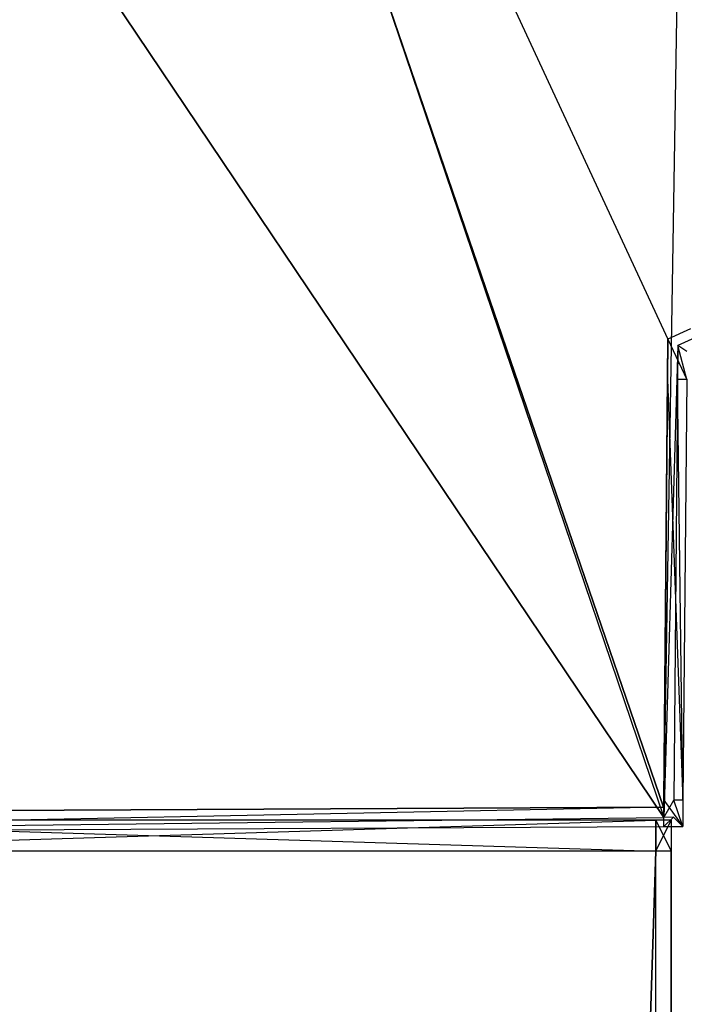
# Model space of a CAD drawing. Extents: x 0 to 0.996, y -0.498 to 0.
# Tile 83 of 87: x 0.977 to 0.987, y -0.033 to -0.018. Entities that reach past the tile are written whole.
import ezdxf

# ---------------------------------------------------------------- set-up
doc = ezdxf.new("R2010")
doc.units = 0
for name, color, linetype in [('L14_KORPUS2_1___REPLACEMTFOREMP', 7, 'CONTINUOUS'), ('L19_KORPUS1_1___REPLACEMTFOREMP', 7, 'CONTINUOUS'), ('L20_KORPUS1_0___REPLACEMTFOREMP', 7, 'CONTINUOUS'), ('L21_FL_CHE_5___REPLACEMTFOREMPT', 7, 'CONTINUOUS')]:
    doc.layers.add(name, color=color, linetype=linetype)

msp = doc.modelspace()

# ---------------------------------------------------------------- linework, layer by layer
at = {"layer": 'L14_KORPUS2_1___REPLACEMTFOREMP', "color": 250}
for points, invisible_edges in [([(0.986659, -0.029986, 0.007118), (0.971741, -0.030441, 0.007118), (0.971741, -0.029986, 0.007118), (0.986659, -0.029986, 0.007118)], 13), ([(0.971741, -0.030441, 0.007118), (0.986659, -0.029986, 0.007118), (0.986659, -0.030441, 0.007118), (0.971741, -0.030441, 0.007118)], 14), ([(0.986659, -0.030441, 0.590999), (0.971741, -0.029986, 0.590999), (0.971741, -0.030441, 0.590999), (0.986659, -0.030441, 0.590999)], 13), ([(0.971741, -0.029986, 0.590999), (0.986659, -0.030441, 0.590999), (0.986659, -0.029986, 0.590999), (0.971741, -0.029986, 0.590999)], 14), ([(0.971741, -0.029986, 0.00749), (0.986659, -0.029986, 0.007118), (0.971741, -0.029986, 0.007118), (0.971741, -0.029986, 0.00749)], 13), ([(0.986659, -0.029986, 0.007118), (0.971741, -0.029986, 0.00749), (0.986659, -0.029986, 0.00749), (0.986659, -0.029986, 0.007118)], 14), ([(0.971741, -0.029986, 0.590562), (0.986659, -0.029986, 0.00749), (0.971741, -0.029986, 0.00749), (0.971741, -0.029986, 0.590562)], 13), ([(0.986659, -0.029986, 0.00749), (0.971741, -0.029986, 0.590562), (0.986659, -0.029986, 0.590562), (0.986659, -0.029986, 0.00749)], 14), ([(0.971741, -0.029986, 0.590999), (0.986659, -0.029986, 0.590562), (0.971741, -0.029986, 0.590562), (0.971741, -0.029986, 0.590999)], 13), ([(0.986659, -0.029986, 0.590562), (0.971741, -0.029986, 0.590999), (0.986659, -0.029986, 0.590999), (0.986659, -0.029986, 0.590562)], 14), ([(0.986887, -0.029986, 0.007118), (0.986659, -0.030441, 0.007118), (0.986659, -0.029986, 0.007118), (0.986887, -0.029986, 0.007118)], 13), ([(0.986659, -0.030441, 0.007118), (0.986887, -0.029986, 0.007118), (0.986887, -0.030441, 0.007118), (0.986659, -0.030441, 0.007118)], 14), ([(0.986887, -0.030441, 0.590999), (0.986659, -0.029986, 0.590999), (0.986659, -0.030441, 0.590999), (0.986887, -0.030441, 0.590999)], 13), ([(0.986659, -0.029986, 0.590999), (0.986887, -0.030441, 0.590999), (0.986887, -0.029986, 0.590999), (0.986659, -0.029986, 0.590999)], 14), ([(0.986659, -0.029986, 0.00749), (0.986887, -0.029986, 0.007118), (0.986659, -0.029986, 0.007118), (0.986659, -0.029986, 0.00749)], 13), ([(0.986887, -0.029986, 0.007118), (0.986659, -0.029986, 0.00749), (0.986887, -0.029986, 0.00749), (0.986887, -0.029986, 0.007118)], 14), ([(0.986659, -0.029986, 0.590562), (0.986887, -0.029986, 0.00749), (0.986659, -0.029986, 0.00749), (0.986659, -0.029986, 0.590562)], 13), ([(0.986887, -0.029986, 0.00749), (0.986659, -0.029986, 0.590562), (0.986887, -0.029986, 0.590562), (0.986887, -0.029986, 0.00749)], 14), ([(0.986659, -0.029986, 0.590999), (0.986887, -0.029986, 0.590562), (0.986659, -0.029986, 0.590562), (0.986659, -0.029986, 0.590999)], 13), ([(0.986887, -0.029986, 0.590562), (0.986659, -0.029986, 0.590999), (0.986887, -0.029986, 0.590999), (0.986887, -0.029986, 0.590562)], 14), ([(0.986659, -0.030441, 0.007118), (0.971741, -0.477405, 0.007118), (0.971741, -0.030441, 0.007118), (0.986659, -0.030441, 0.007118)], 13), ([(0.971741, -0.477405, 0.007118), (0.986659, -0.030441, 0.007118), (0.986659, -0.477405, 0.007118), (0.971741, -0.477405, 0.007118)], 14), ([(0.971741, -0.477405, 0.590999), (0.986659, -0.030441, 0.590999), (0.971741, -0.030441, 0.590999), (0.971741, -0.477405, 0.590999)], 13), ([(0.986659, -0.030441, 0.590999), (0.971741, -0.477405, 0.590999), (0.986659, -0.477405, 0.590999), (0.986659, -0.030441, 0.590999)], 14), ([(0.986887, -0.030441, 0.007118), (0.986659, -0.477405, 0.007118), (0.986659, -0.030441, 0.007118), (0.986887, -0.030441, 0.007118)], 13), ([(0.986659, -0.477405, 0.007118), (0.986887, -0.030441, 0.007118), (0.986887, -0.477405, 0.007118), (0.986659, -0.477405, 0.007118)], 14), ([(0.986659, -0.477405, 0.590999), (0.986887, -0.030441, 0.590999), (0.986659, -0.030441, 0.590999), (0.986659, -0.477405, 0.590999)], 13), ([(0.986887, -0.030441, 0.590999), (0.986659, -0.477405, 0.590999), (0.986887, -0.477405, 0.590999), (0.986887, -0.030441, 0.590999)], 14)]:
    msp.add_3dface(points, dxfattribs=dict(at, invisible_edges=invisible_edges))
at = {"layer": 'L19_KORPUS1_1___REPLACEMTFOREMP', "color": 8}
for points, invisible_edges in [([(0.986887, -0.030441, 0.007118), (0.986887, -0.029986, 0.00749), (0.986887, -0.030441, 0.00749), (0.986887, -0.030441, 0.007118)], 13), ([(0.986887, -0.029986, 0.00749), (0.986887, -0.030441, 0.007118), (0.986887, -0.029986, 0.007118), (0.986887, -0.029986, 0.00749)], 14), ([(0.986887, -0.030441, 0.00749), (0.986887, -0.029986, 0.590562), (0.986887, -0.030441, 0.590562), (0.986887, -0.030441, 0.00749)], 13), ([(0.986887, -0.029986, 0.590562), (0.986887, -0.030441, 0.00749), (0.986887, -0.029986, 0.00749), (0.986887, -0.029986, 0.590562)], 14), ([(0.986887, -0.030441, 0.590562), (0.986887, -0.029986, 0.590999), (0.986887, -0.030441, 0.590999), (0.986887, -0.030441, 0.590562)], 13), ([(0.986887, -0.029986, 0.590999), (0.986887, -0.030441, 0.590562), (0.986887, -0.029986, 0.590562), (0.986887, -0.029986, 0.590999)], 14), ([(0.986887, -0.477405, 0.007118), (0.986887, -0.030441, 0.00749), (0.986887, -0.477405, 0.00749), (0.986887, -0.477405, 0.007118)], 13), ([(0.986887, -0.030441, 0.00749), (0.986887, -0.477405, 0.007118), (0.986887, -0.030441, 0.007118), (0.986887, -0.030441, 0.00749)], 14), ([(0.986887, -0.477405, 0.00749), (0.986887, -0.030441, 0.590562), (0.986887, -0.477405, 0.590562), (0.986887, -0.477405, 0.00749)], 13), ([(0.986887, -0.030441, 0.590562), (0.986887, -0.477405, 0.00749), (0.986887, -0.030441, 0.00749), (0.986887, -0.030441, 0.590562)], 14), ([(0.986887, -0.477405, 0.590562), (0.986887, -0.030441, 0.590999), (0.986887, -0.477405, 0.590999), (0.986887, -0.477405, 0.590562)], 13), ([(0.986887, -0.030441, 0.590999), (0.986887, -0.477405, 0.590562), (0.986887, -0.030441, 0.590562), (0.986887, -0.030441, 0.590999)], 14)]:
    msp.add_3dface(points, dxfattribs=dict(at, invisible_edges=invisible_edges))
at = {"layer": 'L20_KORPUS1_0___REPLACEMTFOREMP', "color": 8}
for points, invisible_edges in [([(0.995088, -0.000594), (0.098, -0.497406), (0.098, -0.000594), (0.995088, -0.000594)], 13), ([(0.098, -0.497406), (0.995088, -0.000594), (0.995091, -0.497406), (0.098, -0.497406)], 10), ([(0.098, -0.497404, 0.00769), (0.995088, -0.000596, 0.00769), (0.098, -0.000596, 0.00769), (0.098, -0.497404, 0.00769)], 13), ([(0.995088, -0.000596, 0.00769), (0.098, -0.497404, 0.00769), (0.995091, -0.497404, 0.00769), (0.995088, -0.000596, 0.00769)], 10)]:
    msp.add_3dface(points, dxfattribs=dict(at, invisible_edges=invisible_edges))
at = {"layer": 'L21_FL_CHE_5___REPLACEMTFOREMPT', "color": 8}
for points, invisible_edges in [([(0.96792, -0.030036, 0.006385), (0.968444, -0.002679, 0.006385), (0.986775, -0.029943, 0.006385), (0.96792, -0.030036, 0.006385)], 13), ([(0.986775, -0.029943, 0.006385), (0.968444, -0.002679, 0.006385), (0.977532, -0.002679, 0.006385), (0.986775, -0.029943, 0.006385)], 10), ([(0.986775, -0.029943, 0.006385), (0.977532, -0.002679, 0.006385), (0.987219, -0.002679, 0.006385), (0.986775, -0.029943, 0.006385)], 13), ([(0.986775, -0.029943, 0.006385), (0.987219, -0.002679, 0.006385), (0.986985, -0.02296, 0.006385), (0.986775, -0.029943, 0.006385)], 10), ([(0.986985, -0.02296, 0.006385), (0.987219, -0.002679, 0.006385), (0.987234, -0.022844, 0.006385), (0.986985, -0.02296, 0.006385)], 11), ([(0.968444, -0.002828, 0.590506), (0.967919, -0.029887, 0.590506), (0.986774, -0.029793, 0.590506), (0.968444, -0.002828, 0.590506)], 13), ([(0.968444, -0.002828, 0.590506), (0.986774, -0.029793, 0.590506), (0.977532, -0.002828, 0.590506), (0.968444, -0.002828, 0.590506)], 13), ([(0.977532, -0.002828, 0.590506), (0.986836, -0.022864, 0.590506), (0.987127, -0.002828, 0.590506), (0.977532, -0.002828, 0.590506)], 10), ([(0.986836, -0.022864, 0.590506), (0.977532, -0.002828, 0.590506), (0.986774, -0.029793, 0.590506), (0.986836, -0.022864, 0.590506)], 13), ([(0.987127, -0.002828, 0.590506), (0.986836, -0.022864, 0.590506), (0.987171, -0.022709, 0.590506), (0.987127, -0.002828, 0.590506)], 15), ([(0.987119, -0.023046, 0.590506), (0.987171, -0.022709, 0.590506), (0.986836, -0.022864, 0.590506), (0.987119, -0.023046, 0.590506)], 13), ([(0.986836, -0.022864, 0.590506), (0.986774, -0.029793, 0.590506), (0.986775, -0.029686, 0.590506), (0.986836, -0.022864, 0.590506)], 10), ([(0.986836, -0.022864, 0.590506), (0.986775, -0.029686, 0.590506), (0.986831, -0.023459, 0.590506), (0.986836, -0.022864, 0.590506)], 15), ([(0.987115, -0.023461, 0.590506), (0.986836, -0.022864, 0.590506), (0.986831, -0.023459, 0.590506), (0.987115, -0.023461, 0.590506)], 13), ([(0.986836, -0.022864, 0.590506), (0.987115, -0.023461, 0.590506), (0.987119, -0.023046, 0.590506), (0.986836, -0.022864, 0.590506)], 14), ([(0.987234, -0.022844, 0.006385), (0.987119, -0.023046, 0.006385), (0.986985, -0.02296, 0.006385), (0.987234, -0.022844, 0.006385)], 13), ([(0.986775, -0.029943, 0.006385), (0.986985, -0.02296, 0.006385), (0.986924, -0.029688, 0.006385), (0.986775, -0.029943, 0.006385)], 13), ([(0.986924, -0.029688, 0.006385), (0.986985, -0.02296, 0.006385), (0.98698, -0.02346, 0.006385), (0.986924, -0.029688, 0.006385)], 15), ([(0.986985, -0.02296, 0.006385), (0.987115, -0.023461, 0.006385), (0.98698, -0.02346, 0.006385), (0.986985, -0.02296, 0.006385)], 13), ([(0.987115, -0.023461, 0.006385), (0.986985, -0.02296, 0.006385), (0.987119, -0.023046, 0.006385), (0.987115, -0.023461, 0.006385)], 14), ([(0.987059, -0.029689, 0.590506), (0.986831, -0.023459, 0.590506), (0.986775, -0.029686, 0.590506), (0.987059, -0.029689, 0.590506)], 13), ([(0.986831, -0.023459, 0.590506), (0.987059, -0.029689, 0.590506), (0.987115, -0.023461, 0.590506), (0.986831, -0.023459, 0.590506)], 14), ([(0.98698, -0.02346, 0.006385), (0.987059, -0.029689, 0.006385), (0.986924, -0.029688, 0.006385), (0.98698, -0.02346, 0.006385)], 13), ([(0.987059, -0.029689, 0.006385), (0.98698, -0.02346, 0.006385), (0.987115, -0.023461, 0.006385), (0.987059, -0.029689, 0.006385)], 14), ([(0.987059, -0.029689, 0.006385), (0.987115, -0.023461, 0.006598), (0.987059, -0.029689, 0.006598), (0.987059, -0.029689, 0.006385)], 13), ([(0.987115, -0.023461, 0.006598), (0.987059, -0.029689, 0.006385), (0.987115, -0.023461, 0.006385), (0.987115, -0.023461, 0.006598)], 14), ([(0.987059, -0.029689, 0.006598), (0.987115, -0.023461, 0.589701), (0.987059, -0.029689, 0.589701), (0.987059, -0.029689, 0.006598)], 13), ([(0.987115, -0.023461, 0.589701), (0.987059, -0.029689, 0.006598), (0.987115, -0.023461, 0.006598), (0.987115, -0.023461, 0.589701)], 14), ([(0.987059, -0.029689, 0.589701), (0.987115, -0.023461, 0.590506), (0.987059, -0.029689, 0.590506), (0.987059, -0.029689, 0.589701)], 13), ([(0.987115, -0.023461, 0.590506), (0.987059, -0.029689, 0.589701), (0.987115, -0.023461, 0.589701), (0.987115, -0.023461, 0.590506)], 14), ([(0.987056, -0.030076, 0.590506), (0.986775, -0.029686, 0.590506), (0.986774, -0.029793, 0.590506), (0.987056, -0.030076, 0.590506)], 13), ([(0.986775, -0.029686, 0.590506), (0.987056, -0.030076, 0.590506), (0.987059, -0.029689, 0.590506), (0.986775, -0.029686, 0.590506)], 14), ([(0.986775, -0.029943, 0.006385), (0.986924, -0.029688, 0.006385), (0.986922, -0.029942, 0.006385), (0.986775, -0.029943, 0.006385)], 10), ([(0.986924, -0.029688, 0.006385), (0.987056, -0.030076, 0.006385), (0.986922, -0.029942, 0.006385), (0.986924, -0.029688, 0.006385)], 13), ([(0.987056, -0.030076, 0.006385), (0.986924, -0.029688, 0.006385), (0.987059, -0.029689, 0.006385), (0.987056, -0.030076, 0.006385)], 14), ([(0.987056, -0.030076, 0.006385), (0.987059, -0.029689, 0.006598), (0.987056, -0.030076, 0.006598), (0.987056, -0.030076, 0.006385)], 13), ([(0.987059, -0.029689, 0.006598), (0.987056, -0.030076, 0.006385), (0.987059, -0.029689, 0.006385), (0.987059, -0.029689, 0.006598)], 14), ([(0.987056, -0.030076, 0.006598), (0.987059, -0.029689, 0.589701), (0.987056, -0.030076, 0.589701), (0.987056, -0.030076, 0.006598)], 13), ([(0.987059, -0.029689, 0.589701), (0.987056, -0.030076, 0.006598), (0.987059, -0.029689, 0.006598), (0.987059, -0.029689, 0.589701)], 14), ([(0.987056, -0.030076, 0.589701), (0.987059, -0.029689, 0.590506), (0.987056, -0.030076, 0.590506), (0.987056, -0.030076, 0.589701)], 13), ([(0.987059, -0.029689, 0.590506), (0.987056, -0.030076, 0.589701), (0.987059, -0.029689, 0.589701), (0.987059, -0.029689, 0.590506)], 14), ([(0.967921, -0.030171, 0.590506), (0.986774, -0.029793, 0.590506), (0.967919, -0.029887, 0.590506), (0.967921, -0.030171, 0.590506)], 13), ([(0.986774, -0.029793, 0.590506), (0.967919, -0.029887, 0.590506), (0.986774, -0.029793, 0.590506)], 10), ([(0.986774, -0.029793, 0.590506), (0.967921, -0.030171, 0.590506), (0.986776, -0.030078, 0.590506), (0.986774, -0.029793, 0.590506)], 14), ([(0.986775, -0.029943, 0.006385), (0.967921, -0.030171, 0.006385), (0.96792, -0.030036, 0.006385), (0.986775, -0.029943, 0.006385)], 13), ([(0.967921, -0.030171, 0.006385), (0.986775, -0.029943, 0.006385), (0.986776, -0.030078, 0.006385), (0.967921, -0.030171, 0.006385)], 14), ([(0.986922, -0.029942, 0.006385), (0.986776, -0.030078, 0.006385), (0.986775, -0.029943, 0.006385), (0.986922, -0.029942, 0.006385)], 13), ([(0.986776, -0.030078, 0.006385), (0.986922, -0.029942, 0.006385), (0.987056, -0.030076, 0.006385), (0.986776, -0.030078, 0.006385)], 14), ([(0.986776, -0.030078, 0.006385), (0.967921, -0.030171, 0.006598), (0.967921, -0.030171, 0.006385), (0.986776, -0.030078, 0.006385)], 13), ([(0.967921, -0.030171, 0.006598), (0.986776, -0.030078, 0.006385), (0.986776, -0.030078, 0.006598), (0.967921, -0.030171, 0.006598)], 14), ([(0.986776, -0.030078, 0.006598), (0.967921, -0.030171, 0.589701), (0.967921, -0.030171, 0.006598), (0.986776, -0.030078, 0.006598)], 13), ([(0.967921, -0.030171, 0.589701), (0.986776, -0.030078, 0.006598), (0.986776, -0.030078, 0.589701), (0.967921, -0.030171, 0.589701)], 14), ([(0.986776, -0.030078, 0.589701), (0.967921, -0.030171, 0.590506), (0.967921, -0.030171, 0.589701), (0.986776, -0.030078, 0.589701)], 13), ([(0.967921, -0.030171, 0.590506), (0.986776, -0.030078, 0.589701), (0.986776, -0.030078, 0.590506), (0.967921, -0.030171, 0.590506)], 14), ([(0.987056, -0.030076, 0.006598), (0.986776, -0.030078, 0.006385), (0.987056, -0.030076, 0.006385), (0.987056, -0.030076, 0.006598)], 13), ([(0.986776, -0.030078, 0.006385), (0.987056, -0.030076, 0.006598), (0.986776, -0.030078, 0.006598), (0.986776, -0.030078, 0.006385)], 14), ([(0.987056, -0.030076, 0.589701), (0.986776, -0.030078, 0.006598), (0.987056, -0.030076, 0.006598), (0.987056, -0.030076, 0.589701)], 13), ([(0.986776, -0.030078, 0.006598), (0.987056, -0.030076, 0.589701), (0.986776, -0.030078, 0.589701), (0.986776, -0.030078, 0.006598)], 14), ([(0.987056, -0.030076, 0.589701), (0.986776, -0.030078, 0.590506), (0.986776, -0.030078, 0.589701), (0.987056, -0.030076, 0.589701)], 13), ([(0.986776, -0.030078, 0.590506), (0.987056, -0.030076, 0.589701), (0.987056, -0.030076, 0.590506), (0.986776, -0.030078, 0.590506)], 14)]:
    msp.add_3dface(points, dxfattribs=dict(at, invisible_edges=invisible_edges))

doc.saveas('drawing.dxf')
